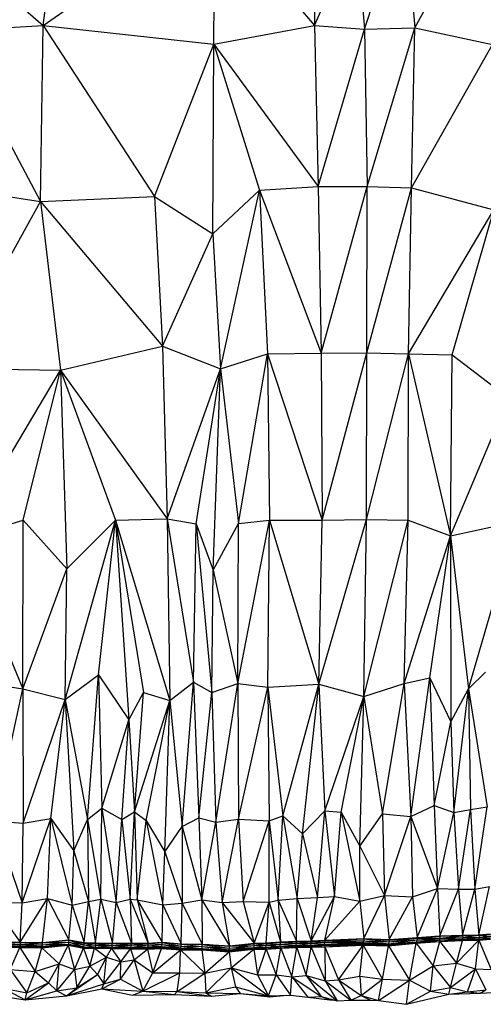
# Model space of a CAD drawing. Header units: millimetres. Extents: x 0 to 2209, y 0 to 979.
# Tile 16 of 27: x 1469 to 1760, y 0 to 620. Entities that reach past the tile are written whole.
import ezdxf

# ---------------------------------------------------------------- set-up
doc = ezdxf.new("R2010")
doc.units = ezdxf.units.MM
doc.header["$MEASUREMENT"] = 0
doc.layers.add('Crea2D$visibili$tangenti', color=7, linetype='Continuous', true_color=0x000000)

msp = doc.modelspace()

# ---------------------------------------------------------------- linework, layer by layer
at = {"layer": 'Crea2D$visibili$tangenti'}
for p, q in [((1483.23, 616.65), (1569.35, 676.29)), ((1653.86, 677.2), (1653.93, 616.5)), ((1653.93, 616.5), (1680.57, 676.89)), ((1680.57, 676.89), (1685.48, 614.23)), ((1685.48, 614.23), (1706.29, 677.59)), ((1711.92, 678.59), (1717.08, 615.02)), ((1717.08, 615.02), (1753.01, 680.63)), ((1416.31, 675.06), (1483.23, 616.65)), ((1483.23, 616.65), (1490.85, 673.83)), ((1590.72, 604.89), (1591.04, 675.59)), ((1604.36, 675.56), (1653.93, 616.5)), ((1424.68, 613.2), (1483.23, 616.65)), ((1481.6, 505.59), (1483.23, 616.65)), ((1483.23, 616.65), (1553.26, 508.85)), ((1483.23, 616.65), (1590.72, 604.89)), ((1590.72, 604.89), (1653.93, 616.5)), ((1653.93, 616.5), (1685.48, 614.23)), ((1653.93, 616.5), (1656.27, 515.09)), ((1656.27, 515.09), (1685.48, 614.23)), ((1685.48, 614.23), (1717.08, 615.02)), ((1685.48, 614.23), (1687.19, 515.06)), ((1687.19, 515.06), (1717.08, 615.02)), ((1715.08, 514.21), (1717.08, 615.02)), ((1717.08, 615.02), (1766.02, 604.51)), ((1424.68, 613.2), (1481.6, 505.59)), ((1553.26, 508.85), (1590.72, 604.89)), ((1590.03, 485.32), (1590.72, 604.89)), ((1590.72, 604.89), (1619.34, 512.73)), ((1590.72, 604.89), (1656.27, 515.09)), ((1715.08, 514.21), (1766.02, 604.51)), ((1619.34, 512.73), (1656.27, 515.09)), ((1656.27, 515.09), (1687.19, 515.06)), ((1656.27, 515.09), (1658.29, 410.25)), ((1658.29, 410.25), (1687.19, 515.06)), ((1686.91, 410.37), (1687.19, 515.06)), ((1687.19, 515.06), (1715.08, 514.21)), ((1426.96, 514.39), (1481.6, 505.59)), ((1481.6, 505.59), (1553.26, 508.85)), ((1553.26, 508.85), (1590.03, 485.32)), ((1553.26, 508.85), (1558.27, 414.67)), ((1590.03, 485.32), (1619.34, 512.73)), ((1594.83, 400.34), (1619.34, 512.73)), ((1619.34, 512.73), (1658.29, 410.25)), ((1619.34, 512.73), (1624.39, 409.83)), ((1686.91, 410.37), (1715.08, 514.21)), ((1713.14, 409.79), (1715.08, 514.21)), ((1715.08, 514.21), (1766.84, 500.54)), ((1423.24, 400.4), (1481.6, 505.59)), ((1481.6, 505.59), (1494.17, 399.48)), ((1481.6, 505.59), (1558.27, 414.67)), ((1713.14, 409.79), (1766.84, 500.54)), ((1740.71, 409.12), (1766.84, 500.54)), ((1558.27, 414.67), (1590.03, 485.32)), ((1590.03, 485.32), (1594.83, 400.34)), ((1494.17, 399.48), (1558.27, 414.67)), ((1558.27, 414.67), (1594.83, 400.34)), ((1558.27, 414.67), (1561.38, 305.86)), ((1594.83, 400.34), (1624.39, 409.83)), ((1606.25, 302.96), (1624.39, 409.83)), ((1624.39, 409.83), (1658.29, 410.25)), ((1624.39, 409.83), (1625.79, 304.95)), ((1624.39, 409.83), (1658.75, 305.05)), ((1658.29, 410.25), (1686.91, 410.37)), ((1658.29, 410.25), (1658.75, 305.05)), ((1658.75, 305.05), (1686.91, 410.37)), ((1686.79, 305.36), (1686.91, 410.37)), ((1686.79, 305.36), (1713.14, 409.79)), ((1686.91, 410.37), (1713.14, 409.79)), ((1713.02, 304.99), (1713.14, 409.79)), ((1713.14, 409.79), (1739.61, 295.09)), ((1713.14, 409.79), (1740.71, 409.12)), ((1739.61, 295.09), (1740.71, 409.12)), ((1740.71, 409.12), (1776.07, 382.04)), ((1423.24, 400.4), (1494.17, 399.48)), ((1431.16, 293.39), (1494.17, 399.48)), ((1470.61, 304.97), (1494.17, 399.48)), ((1494.17, 399.48), (1498.12, 274.3)), ((1494.17, 399.48), (1528.89, 305.03)), ((1494.17, 399.48), (1561.38, 305.86)), ((1561.38, 305.86), (1594.83, 400.34)), ((1579.56, 302.73), (1594.83, 400.34)), ((1590.27, 273.44), (1594.83, 400.34)), ((1594.83, 400.34), (1606.25, 302.96)), ((1739.61, 295.09), (1776.07, 382.04)), ((1431.16, 293.39), (1470.61, 304.97)), ((1470.48, 198.75), (1470.61, 304.97)), ((1470.61, 304.97), (1498.12, 274.3)), ((1497.17, 191.93), (1528.89, 305.03)), ((1498.12, 274.3), (1528.89, 305.03)), ((1518.02, 207.57), (1528.89, 305.03)), ((1528.89, 305.03), (1561.38, 305.86)), ((1528.89, 305.03), (1562.89, 191.33)), ((1528.89, 305.03), (1537.13, 179.17)), ((1528.89, 305.03), (1546.43, 196.39)), ((1561.38, 305.86), (1579.56, 302.73)), ((1561.38, 305.86), (1577.93, 202.86)), ((1561.38, 305.86), (1562.89, 191.33)), ((1605.77, 202.14), (1625.79, 304.95)), ((1606.25, 302.96), (1625.79, 304.95)), ((1624.68, 199.76), (1625.79, 304.95)), ((1625.79, 304.95), (1658.75, 305.05)), ((1625.79, 304.95), (1656.8, 201.59)), ((1656.8, 201.59), (1686.79, 305.36)), ((1656.8, 201.59), (1658.75, 305.05)), ((1658.75, 305.05), (1686.79, 305.36)), ((1685.11, 193.86), (1686.79, 305.36)), ((1685.11, 193.86), (1713.02, 304.99)), ((1686.79, 305.36), (1713.02, 304.99)), ((1710.5, 202.17), (1713.02, 304.99)), ((1713.02, 304.99), (1739.61, 295.09)), ((1739.61, 295.09), (1781.49, 304.17)), ((1750.87, 198.77), (1781.49, 304.17)), ((1577.93, 202.86), (1579.56, 302.73)), ((1579.56, 302.73), (1589.37, 196.43)), ((1579.56, 302.73), (1590.27, 273.44)), ((1590.27, 273.44), (1606.25, 302.96)), ((1605.77, 202.14), (1606.25, 302.96)), ((1431.16, 293.39), (1470.48, 198.75)), ((1710.5, 202.17), (1739.61, 295.09)), ((1726.64, 205.6), (1739.61, 295.09)), ((1739.61, 295.09), (1739.75, 177.9)), ((1739.61, 295.09), (1750.87, 198.77)), ((1470.48, 198.75), (1498.12, 274.3)), ((1497.17, 191.93), (1498.12, 274.3)), ((1589.37, 196.43), (1590.27, 273.44)), ((1590.27, 273.44), (1605.77, 202.14)), ((1497.17, 191.93), (1518.02, 207.57)), ((1511.21, 116.37), (1518.02, 207.57)), ((1518.02, 207.57), (1520.09, 123.54)), ((1518.02, 207.57), (1537.13, 179.17)), ((1710.5, 202.17), (1726.64, 205.6)), ((1714.66, 118.32), (1726.64, 205.6)), ((1726.64, 205.6), (1739.75, 177.9)), ((1726.64, 205.6), (1729.29, 125.3)), ((1750.87, 198.77), (1761.69, 209.25)), ((1452.25, 201.67), (1470.48, 198.75)), ((1452.4, 115.46), (1470.48, 198.75)), ((1470.48, 198.75), (1497.17, 191.93)), ((1470.48, 198.75), (1470.63, 114.17)), ((1562.89, 191.33), (1577.93, 202.86)), ((1570.71, 112.1), (1577.93, 202.86)), ((1577.93, 202.86), (1589.37, 196.43)), ((1577.93, 202.86), (1581.21, 117.51)), ((1589.37, 196.43), (1605.77, 202.14)), ((1591.86, 114.71), (1605.77, 202.14)), ((1605.77, 202.14), (1606.23, 116.57)), ((1605.77, 202.14), (1624.68, 199.76)), ((1606.23, 116.57), (1624.68, 199.76)), ((1624.68, 199.76), (1656.8, 201.59)), ((1624.68, 199.76), (1634.17, 118.72)), ((1624.68, 199.76), (1625.45, 115.55)), ((1634.17, 118.72), (1656.8, 201.59)), ((1646.39, 107.39), (1656.8, 201.59)), ((1656.8, 201.59), (1660.5, 121.89)), ((1656.8, 201.59), (1685.11, 193.86)), ((1685.11, 193.86), (1710.5, 202.17)), ((1696.75, 120.05), (1710.5, 202.17)), ((1710.5, 202.17), (1714.66, 118.32)), ((1739.75, 177.9), (1750.87, 198.77)), ((1741.72, 120.84), (1750.87, 198.77)), ((1750.87, 198.77), (1762.72, 124.46)), ((1750.87, 198.77), (1752.27, 122.65)), ((1537.13, 179.17), (1546.43, 196.39)), ((1540.68, 121.19), (1546.43, 196.39)), ((1546.43, 196.39), (1562.89, 191.33)), ((1581.21, 117.51), (1589.37, 196.43)), ((1589.37, 196.43), (1591.86, 114.71)), ((1660.5, 121.89), (1685.11, 193.86)), ((1670.89, 120.99), (1685.11, 193.86)), ((1682.59, 99.68), (1685.11, 193.86)), ((1685.11, 193.86), (1696.75, 120.05)), ((1470.63, 114.17), (1497.17, 191.93)), ((1488.18, 117.11), (1497.17, 191.93)), ((1497.17, 191.93), (1502.49, 96.66)), ((1497.17, 191.93), (1511.21, 116.37)), ((1540.68, 121.19), (1562.89, 191.33)), ((1548.09, 115.76), (1562.89, 191.33)), ((1559.79, 96.07), (1562.89, 191.33)), ((1562.89, 191.33), (1570.71, 112.1)), ((1520.09, 123.54), (1537.13, 179.17)), ((1532.79, 116.41), (1537.13, 179.17)), ((1537.13, 179.17), (1540.68, 121.19)), ((1729.29, 125.3), (1739.75, 177.9)), ((1739.75, 177.9), (1741.72, 120.84)), ((1714.66, 118.32), (1729.29, 125.3)), ((1729.29, 125.3), (1741.72, 120.84)), ((1729.29, 125.3), (1731.43, 72.98)), ((1752.27, 122.65), (1762.72, 124.46)), ((1754.82, 72.59), (1762.72, 124.46)), ((1511.21, 116.37), (1520.09, 123.54)), ((1519.57, 66.32), (1520.09, 123.54)), ((1520.09, 123.54), (1532.79, 116.41)), ((1520.09, 123.54), (1529.28, 64.23)), ((1532.79, 116.41), (1540.68, 121.19)), ((1537.95, 66.21), (1540.68, 121.19)), ((1540.68, 121.19), (1548.09, 115.76)), ((1540.68, 121.19), (1542.34, 65.82)), ((1625.45, 115.55), (1634.17, 118.72)), ((1631.14, 65.68), (1634.17, 118.72)), ((1634.17, 118.72), (1643.1, 66.59)), ((1634.17, 118.72), (1646.39, 107.39)), ((1646.39, 107.39), (1660.5, 121.89)), ((1655.95, 67.24), (1660.5, 121.89)), ((1660.5, 121.89), (1666.5, 67.9)), ((1660.5, 121.89), (1670.89, 120.99)), ((1666.5, 67.9), (1670.89, 120.99)), ((1670.89, 120.99), (1682.48, 64.89)), ((1670.89, 120.99), (1682.59, 99.68)), ((1682.59, 99.68), (1696.75, 120.05)), ((1696.75, 120.05), (1698.15, 68.55)), ((1696.75, 120.05), (1714.66, 118.32)), ((1698.15, 68.55), (1714.66, 118.32)), ((1714.66, 118.32), (1731.43, 72.98)), ((1714.66, 118.32), (1715.75, 67.8)), ((1731.43, 72.98), (1741.72, 120.84)), ((1741.72, 120.84), (1752.27, 122.65)), ((1741.72, 120.84), (1744.64, 72.55)), ((1744.64, 72.55), (1752.27, 122.65)), ((1752.27, 122.65), (1754.82, 72.59)), ((1452.4, 115.46), (1470.1, 63.96)), ((1452.4, 115.46), (1470.63, 114.17)), ((1470.1, 63.96), (1488.18, 117.11)), ((1470.1, 63.96), (1470.63, 114.17)), ((1470.63, 114.17), (1488.18, 117.11)), ((1485.93, 66.73), (1488.18, 117.11)), ((1488.18, 117.11), (1501.55, 62.49)), ((1488.18, 117.11), (1502.49, 96.66)), ((1502.49, 96.66), (1511.21, 116.37)), ((1511.21, 116.37), (1511.89, 64.86)), ((1511.21, 116.37), (1519.57, 66.32)), ((1529.28, 64.23), (1532.79, 116.41)), ((1532.79, 116.41), (1537.95, 66.21)), ((1542.34, 65.82), (1548.09, 115.76)), ((1548.09, 115.76), (1558.48, 62.75)), ((1548.09, 115.76), (1559.79, 96.07)), ((1559.79, 96.07), (1570.71, 112.1)), ((1570.71, 112.1), (1581.21, 117.51)), ((1570.71, 112.1), (1583.08, 65.75)), ((1570.71, 112.1), (1570.75, 63.71)), ((1581.21, 117.51), (1591.86, 114.71)), ((1581.21, 117.51), (1583.08, 65.75)), ((1583.08, 65.75), (1591.86, 114.71)), ((1591.86, 114.71), (1606.23, 116.57)), ((1591.86, 114.71), (1595.82, 64.21)), ((1595.82, 64.21), (1606.23, 116.57)), ((1606.23, 116.57), (1609.04, 64.66)), ((1606.23, 116.57), (1625.45, 115.55)), ((1609.04, 64.66), (1625.45, 115.55)), ((1625.44, 64.34), (1625.45, 115.55)), ((1625.45, 115.55), (1631.14, 65.68)), ((1643.1, 66.59), (1646.39, 107.39)), ((1646.39, 107.39), (1655.95, 67.24)), ((1682.48, 64.89), (1682.59, 99.68)), ((1682.59, 99.68), (1698.15, 68.55)), ((1501.55, 62.49), (1502.49, 96.66)), ((1502.49, 96.66), (1511.89, 64.86)), ((1558.48, 62.75), (1559.79, 96.07)), ((1559.79, 96.07), (1570.75, 63.71)), ((1682.48, 64.89), (1698.15, 68.55)), ((1685.04, 41.54), (1698.15, 68.55)), ((1698.15, 68.55), (1700.97, 40.79)), ((1698.15, 68.55), (1715.75, 67.8)), ((1715.75, 67.8), (1731.43, 72.98)), ((1718.52, 42.02), (1731.43, 72.98)), ((1731.43, 72.98), (1744.64, 72.55)), ((1731.43, 72.98), (1732.83, 43.21)), ((1732.83, 43.21), (1744.64, 72.55)), ((1744.64, 72.55), (1754.82, 72.59)), ((1744.64, 72.55), (1747.25, 43.51)), ((1747.25, 43.51), (1754.82, 72.59)), ((1754.82, 72.59), (1764.07, 74.3)), ((1754.82, 72.59), (1757.48, 43.77)), ((1757.48, 43.77), (1764.07, 74.3)), ((1450.67, 64.37), (1468.89, 39.17)), ((1450.67, 64.37), (1470.1, 63.96)), ((1468.89, 39.17), (1485.93, 66.73)), ((1468.89, 39.17), (1470.1, 63.96)), ((1470.1, 63.96), (1485.93, 66.73)), ((1482.84, 38.98), (1485.93, 66.73)), ((1485.93, 66.73), (1499.5, 40.6)), ((1485.93, 66.73), (1501.55, 62.49)), ((1499.5, 40.6), (1501.55, 62.49)), ((1501.55, 62.49), (1511.89, 64.86)), ((1501.55, 62.49), (1509.12, 38.84)), ((1509.12, 38.84), (1511.89, 64.86)), ((1511.89, 64.86), (1519.57, 66.32)), ((1511.89, 64.86), (1516.27, 38.68)), ((1516.27, 38.68), (1519.57, 66.32)), ((1519.57, 66.32), (1526.82, 38.57)), ((1519.57, 66.32), (1529.28, 64.23)), ((1526.82, 38.57), (1529.28, 64.23)), ((1529.28, 64.23), (1537.95, 66.21)), ((1529.28, 64.23), (1538.84, 38.46)), ((1537.95, 66.21), (1549.34, 38.41)), ((1537.95, 66.21), (1538.84, 38.46)), ((1537.95, 66.21), (1542.34, 65.82)), ((1542.34, 65.82), (1558.48, 62.75)), ((1542.34, 65.82), (1558.16, 39.15)), ((1542.34, 65.82), (1549.34, 38.41)), ((1558.16, 39.15), (1558.48, 62.75)), ((1558.48, 62.75), (1570.75, 63.71)), ((1558.48, 62.75), (1570.02, 38.15)), ((1570.02, 38.15), (1570.75, 63.71)), ((1570.75, 63.71), (1583.08, 65.75)), ((1570.75, 63.71), (1583.39, 37.91)), ((1583.08, 65.75), (1600.52, 36.89)), ((1583.08, 65.75), (1595.82, 64.21)), ((1583.08, 65.75), (1583.39, 37.91)), ((1595.82, 64.21), (1609.04, 64.66)), ((1595.82, 64.21), (1616.09, 38.45)), ((1595.82, 64.21), (1600.52, 36.89)), ((1609.04, 64.66), (1616.09, 38.45)), ((1609.04, 64.66), (1625.44, 64.34)), ((1616.09, 38.45), (1625.44, 64.34)), ((1623.56, 38.68), (1625.44, 64.34)), ((1625.44, 64.34), (1631.14, 65.68)), ((1625.44, 64.34), (1632.59, 39.32)), ((1631.14, 65.68), (1643.1, 66.59)), ((1631.14, 65.68), (1642.68, 39.68)), ((1631.14, 65.68), (1632.59, 39.32)), ((1642.68, 39.68), (1643.1, 66.59)), ((1643.1, 66.59), (1655.95, 67.24)), ((1643.1, 66.59), (1651.87, 39.95)), ((1651.87, 39.95), (1666.5, 67.9)), ((1651.87, 39.95), (1655.95, 67.24)), ((1655.95, 67.24), (1666.5, 67.9)), ((1660.49, 40.32), (1666.5, 67.9)), ((1660.49, 40.32), (1682.48, 64.89)), ((1666.5, 67.9), (1682.48, 64.89)), ((1682.48, 64.89), (1685.04, 41.54)), ((1700.97, 40.79), (1715.75, 67.8)), ((1715.75, 67.8), (1718.52, 42.02)), ((1732.83, 43.21), (1747.25, 43.51)), ((1747.21, 43.51), (1747.25, 43.22)), ((1747.25, 43.51), (1757.48, 43.77)), ((1747.25, 43.22), (1749.46, 43.57)), ((1747.25, 43.22), (1757.48, 43.48)), ((1747.3, 42.02), (1757.48, 43.48)), ((1757.45, 43.77), (1757.48, 43.48)), ((1757.48, 43.77), (1764.85, 44.43)), ((1757.48, 43.48), (1764.85, 44.16)), ((1757.48, 43.48), (1759, 43.9)), ((1757.48, 43.48), (1764.9, 42.95)), ((1757.48, 43.48), (1757.59, 42.28)), ((1445.13, 39.04), (1468.95, 37.68)), ((1445.13, 39.04), (1468.95, 38.88)), ((1445.13, 37.84), (1468.79, 36.58)), ((1445.13, 37.84), (1468.95, 37.68)), ((1445.23, 39.33), (1468.89, 39.17)), ((1468.79, 36.58), (1468.95, 37.68)), ((1468.79, 36.58), (1482.84, 37.5)), ((1468.89, 39.17), (1482.84, 38.98)), ((1468.91, 39.17), (1468.95, 38.88)), ((1468.95, 38.88), (1472.27, 39.13)), ((1468.95, 37.68), (1468.95, 38.88)), ((1468.95, 38.88), (1482.84, 38.68)), ((1468.95, 37.68), (1482.84, 38.68)), ((1468.95, 37.68), (1482.84, 37.5)), ((1482.58, 36.15), (1499.24, 37.69)), ((1482.58, 36.01), (1499.24, 37.57)), ((1482.74, 36.31), (1499.4, 37.89)), ((1482.74, 36.31), (1499.24, 37.69)), ((1482.74, 36.31), (1482.84, 37.5)), ((1482.81, 38.99), (1482.84, 38.98)), ((1482.81, 38.98), (1482.84, 38.68)), ((1482.84, 38.98), (1499.5, 40.6)), ((1482.84, 38.68), (1499.5, 40.3)), ((1482.84, 38.68), (1487.05, 39.39)), ((1482.84, 37.5), (1499.5, 39.11)), ((1482.84, 38.68), (1499.5, 39.11)), ((1482.84, 37.5), (1482.84, 38.68)), ((1482.84, 37.5), (1499.4, 37.89)), ((1484.6, 36.34), (1499.24, 37.57)), ((1499.09, 37.19), (1499.24, 37.57)), ((1499.24, 37.69), (1499.4, 37.89)), ((1499.24, 37.57), (1499.24, 37.69)), ((1499.24, 37.69), (1508.8, 36.01)), ((1499.24, 37.57), (1508.64, 35.4)), ((1499.24, 37.57), (1508.8, 35.9)), ((1499.4, 37.89), (1499.5, 39.11)), ((1499.4, 37.89), (1508.8, 36.01)), ((1499.4, 37.89), (1508.96, 36.17)), ((1499.48, 40.6), (1499.5, 40.3)), ((1499.5, 40.6), (1509.12, 38.84)), ((1499.5, 40.3), (1501.91, 40.16)), ((1499.5, 39.11), (1499.5, 40.3)), ((1499.5, 40.3), (1509.07, 37.36)), ((1499.5, 40.3), (1509.07, 38.55)), ((1499.5, 39.11), (1508.96, 36.17)), ((1499.5, 39.11), (1509.07, 37.36)), ((1500.4, 37.48), (1508.8, 35.9)), ((1508.96, 36.17), (1509.07, 37.36)), ((1509.04, 38.86), (1509.07, 38.55)), ((1509.07, 38.55), (1510.79, 38.81)), ((1509.07, 37.36), (1509.07, 38.55)), ((1509.07, 38.55), (1516.22, 37.2)), ((1509.07, 38.55), (1516.22, 38.38)), ((1509.07, 37.36), (1516.11, 36.01)), ((1509.07, 37.36), (1516.22, 37.2)), ((1509.12, 38.84), (1516.27, 38.68)), ((1516.21, 38.69), (1516.22, 38.38)), ((1516.22, 38.38), (1518.85, 38.66)), ((1516.22, 37.2), (1516.22, 38.38)), ((1516.22, 38.38), (1526.77, 38.27)), ((1516.22, 37.2), (1526.77, 38.27)), ((1516.27, 38.68), (1526.82, 38.57)), ((1526.76, 38.57), (1526.77, 38.27)), ((1526.77, 38.27), (1529.74, 38.54)), ((1526.77, 38.27), (1538.84, 38.16)), ((1526.77, 37.08), (1526.77, 38.27)), ((1526.77, 37.08), (1538.84, 38.16)), ((1526.82, 38.57), (1538.84, 38.46)), ((1538.81, 38.47), (1538.84, 38.16)), ((1538.84, 38.46), (1549.34, 38.41)), ((1538.84, 38.16), (1541.42, 38.45)), ((1538.84, 38.16), (1549.28, 36.93)), ((1538.84, 36.98), (1538.84, 38.16)), ((1538.84, 38.16), (1549.28, 38.11)), ((1549.26, 38.41), (1549.28, 38.11)), ((1549.28, 38.11), (1558.11, 38.85)), ((1549.28, 38.11), (1551.45, 38.59)), ((1549.28, 38.11), (1558.11, 37.68)), ((1549.28, 36.93), (1549.28, 38.11)), ((1549.28, 36.93), (1558.11, 37.68)), ((1549.34, 38.41), (1558.16, 39.15)), ((1558.01, 36.48), (1558.11, 37.68)), ((1558.08, 39.15), (1558.11, 38.85)), ((1558.11, 38.85), (1561.09, 38.9)), ((1558.11, 38.85), (1570.02, 36.66)), ((1558.11, 37.68), (1558.11, 38.85)), ((1558.11, 38.85), (1570.02, 37.84)), ((1558.11, 37.68), (1569.91, 35.49)), ((1558.11, 37.68), (1570.02, 36.66)), ((1558.16, 39.15), (1570.02, 38.15)), ((1569.99, 38.15), (1570.02, 37.84)), ((1570.02, 38.15), (1583.39, 37.91)), ((1570.02, 37.84), (1573.3, 38.09)), ((1570.02, 37.84), (1583.39, 37.6)), ((1570.02, 37.84), (1583.39, 36.42)), ((1570.02, 36.66), (1570.02, 37.84)), ((1583.37, 37.91), (1583.39, 37.6)), ((1583.39, 37.91), (1600.52, 36.89)), ((1583.39, 37.6), (1587.74, 37.65)), ((1583.39, 37.6), (1600.52, 36.58)), ((1583.39, 37.6), (1600.52, 35.4)), ((1583.39, 36.42), (1583.39, 37.6)), ((1600.52, 36.89), (1616.09, 38.45)), ((1600.52, 36.58), (1616.09, 38.15)), ((1600.52, 36.58), (1604.36, 37.27)), ((1616.06, 38.45), (1616.09, 38.15)), ((1616.09, 38.45), (1623.56, 38.68)), ((1616.09, 38.15), (1617.91, 38.51)), ((1616.09, 36.96), (1623.51, 38.38)), ((1616.09, 38.15), (1623.51, 38.38)), ((1616.09, 36.96), (1616.09, 38.15)), ((1623.49, 38.68), (1623.51, 38.38)), ((1623.51, 38.38), (1632.59, 39.04)), ((1623.51, 38.38), (1625.73, 38.83)), ((1623.51, 38.38), (1632.59, 37.85)), ((1623.51, 38.38), (1623.56, 37.19)), ((1623.56, 38.68), (1632.59, 39.32)), ((1623.56, 37.19), (1632.59, 37.85)), ((1632.49, 36.68), (1632.59, 37.85)), ((1632.57, 39.32), (1632.59, 39.04)), ((1632.59, 39.32), (1642.68, 39.68)), ((1632.59, 39.04), (1634.99, 39.41)), ((1632.59, 39.04), (1642.73, 39.37)), ((1632.59, 39.04), (1642.73, 38.2)), ((1632.59, 37.85), (1632.59, 39.04)), ((1632.59, 37.85), (1642.73, 38.2)), ((1632.59, 37.85), (1642.57, 37.02)), ((1642.57, 37.02), (1642.73, 38.2)), ((1642.57, 37.02), (1651.77, 37.29)), ((1642.68, 39.68), (1651.87, 39.95)), ((1642.69, 39.68), (1642.73, 39.37)), ((1642.73, 39.37), (1645, 39.74)), ((1642.73, 39.37), (1651.87, 39.64)), ((1642.73, 39.37), (1651.87, 38.46)), ((1642.73, 38.2), (1642.73, 39.37)), ((1642.73, 38.2), (1651.87, 38.46)), ((1642.73, 38.2), (1651.77, 37.29)), ((1651.55, 37.11), (1660.23, 37.47)), ((1651.55, 37.11), (1651.77, 37.29)), ((1651.77, 37.29), (1651.87, 38.46)), ((1651.77, 37.29), (1660.38, 37.66)), ((1651.77, 37.29), (1660.23, 37.47)), ((1651.83, 39.94), (1651.87, 39.64)), ((1651.87, 39.95), (1660.49, 40.32)), ((1651.87, 39.64), (1654, 40.04)), ((1651.87, 39.64), (1660.49, 40.02)), ((1651.87, 39.64), (1660.54, 38.85)), ((1651.87, 38.46), (1651.87, 39.64)), ((1651.87, 38.46), (1660.54, 38.85)), ((1651.87, 38.46), (1660.38, 37.66)), ((1660.23, 37.47), (1684.73, 38.57)), ((1660.23, 37.04), (1684.73, 37.82)), ((1660.23, 37.47), (1660.38, 37.66)), ((1660.23, 37.04), (1660.23, 37.47)), ((1660.38, 37.66), (1660.54, 38.85)), ((1660.38, 37.66), (1684.88, 38.83)), ((1660.38, 37.66), (1684.73, 38.57)), ((1660.46, 40.32), (1660.49, 40.02)), ((1660.49, 40.32), (1685.04, 41.54)), ((1660.49, 40.02), (1684.98, 41.23)), ((1660.49, 40.02), (1666.86, 40.63)), ((1660.49, 40.02), (1685.04, 40.05)), ((1660.49, 40.02), (1660.54, 38.85)), ((1660.49, 36.29), (1684.73, 37.82)), ((1660.54, 38.85), (1685.04, 40.05)), ((1660.54, 38.85), (1684.88, 38.83)), ((1661.32, 37.52), (1684.73, 37.82)), ((1684.62, 37.15), (1684.73, 37.82)), ((1684.73, 38.57), (1684.88, 38.83)), ((1684.73, 38.57), (1700.65, 37.94)), ((1684.73, 37.82), (1684.73, 38.57)), ((1684.73, 37.82), (1700.5, 36.77)), ((1684.73, 37.82), (1700.65, 37.51)), ((1684.88, 38.83), (1685.04, 40.05)), ((1684.88, 38.83), (1700.81, 38.11)), ((1684.88, 38.83), (1700.65, 37.94)), ((1684.96, 41.53), (1684.98, 41.23)), ((1684.98, 41.23), (1689.1, 41.34)), ((1684.98, 41.23), (1700.91, 40.48)), ((1684.98, 41.23), (1700.96, 39.3)), ((1684.98, 41.23), (1685.04, 40.05)), ((1685.04, 41.54), (1700.97, 40.79)), ((1685.04, 40.05), (1700.81, 38.11)), ((1685.04, 40.05), (1700.96, 39.3)), ((1685.21, 38.56), (1700.65, 37.51)), ((1700.5, 36.77), (1718.05, 38.43)), ((1700.5, 36.77), (1700.65, 37.51)), ((1700.65, 37.94), (1718.46, 39.41)), ((1700.65, 37.94), (1718.26, 39.32)), ((1700.65, 37.51), (1717.06, 39.22)), ((1700.65, 37.51), (1718.21, 38.96)), ((1700.65, 37.51), (1718.05, 38.43)), ((1700.65, 37.94), (1700.81, 38.11)), ((1700.65, 37.51), (1700.65, 37.94)), ((1700.81, 38.11), (1718.52, 40.55)), ((1700.81, 38.11), (1718.46, 39.41)), ((1700.81, 38.11), (1700.96, 39.3)), ((1700.89, 40.79), (1700.91, 40.48)), ((1700.91, 40.48), (1718.46, 41.73)), ((1700.91, 40.48), (1705.06, 41.07)), ((1700.91, 40.48), (1700.96, 39.3)), ((1700.96, 39.3), (1718.46, 41.73)), ((1700.96, 39.3), (1718.52, 40.55)), ((1700.97, 40.79), (1718.52, 42.02)), ((1713.76, 15.19), (1718.05, 38.43)), ((1718.05, 38.43), (1732.93, 39.62)), ((1718.05, 38.43), (1718.21, 38.96)), ((1718.05, 38.43), (1728.6, 24.29)), ((1718.21, 38.96), (1732.83, 40.36)), ((1718.21, 38.96), (1732.93, 39.62)), ((1718.21, 38.96), (1718.25, 39.32)), ((1718.26, 39.32), (1732.83, 40.64)), ((1718.26, 39.32), (1718.46, 39.41)), ((1718.44, 42.02), (1718.46, 41.73)), ((1718.46, 41.73), (1732.83, 42.92)), ((1718.46, 41.73), (1732.93, 41.73)), ((1718.46, 41.73), (1718.52, 40.55)), ((1718.46, 39.41), (1732.88, 40.66)), ((1718.46, 39.41), (1732.83, 40.64)), ((1718.46, 39.41), (1718.52, 40.55)), ((1718.52, 42.02), (1732.83, 43.21)), ((1718.52, 40.55), (1732.93, 41.73)), ((1718.52, 40.55), (1732.88, 40.66)), ((1719.7, 39.45), (1732.83, 40.36)), ((1728.6, 24.29), (1732.93, 39.62)), ((1729.47, 42.93), (1732.83, 42.92)), ((1732.79, 43.2), (1732.83, 42.92)), ((1732.83, 42.92), (1736.08, 43.28)), ((1732.83, 42.92), (1747.25, 43.22)), ((1732.83, 42.92), (1732.93, 41.73)), ((1732.83, 40.64), (1747.25, 40.92)), ((1732.83, 40.64), (1732.88, 40.66)), ((1732.83, 40.36), (1747.19, 40.64)), ((1732.83, 40.36), (1732.83, 40.64)), ((1732.83, 40.36), (1732.93, 39.62)), ((1732.88, 40.66), (1732.93, 41.73)), ((1732.88, 40.66), (1747.3, 40.95)), ((1732.88, 40.66), (1747.25, 40.92)), ((1732.93, 41.73), (1747.25, 43.22)), ((1732.93, 41.73), (1747.3, 42.02)), ((1732.93, 41.73), (1747.3, 40.95)), ((1732.93, 39.62), (1747.19, 40.64)), ((1732.93, 39.62), (1747.19, 40.2)), ((1732.93, 39.62), (1743.48, 25.86)), ((1735.09, 40.69), (1747.19, 40.64)), ((1743.48, 25.86), (1757.33, 40.33)), ((1743.48, 25.86), (1747.19, 40.2)), ((1747.19, 40.64), (1757.48, 41.07)), ((1747.19, 40.64), (1747.24, 40.92)), ((1747.19, 40.2), (1747.19, 40.64)), ((1747.19, 40.64), (1757.33, 40.33)), ((1747.19, 40.2), (1757.33, 40.33)), ((1747.25, 43.22), (1747.3, 42.02)), ((1747.25, 40.92), (1750.88, 41.06)), ((1747.25, 40.92), (1747.3, 40.95)), ((1747.3, 42.02), (1757.59, 42.28)), ((1747.3, 42.02), (1757.54, 41.26)), ((1747.3, 40.95), (1747.3, 42.02)), ((1747.3, 40.95), (1757.54, 41.26)), ((1748.93, 40.98), (1757.48, 41.07)), ((1755.29, 22.25), (1757.33, 40.33)), ((1757.33, 40.33), (1764.8, 41.08)), ((1757.33, 40.33), (1757.48, 41.07)), ((1757.33, 40.33), (1765.11, 21.98)), ((1757.48, 41.07), (1764.8, 41.8)), ((1757.48, 41.07), (1757.48, 41.26)), ((1757.48, 41.07), (1764.8, 41.08)), ((1757.54, 41.26), (1757.59, 42.28)), ((1757.54, 41.26), (1764.85, 41.95)), ((1757.59, 42.28), (1764.9, 42.95)), ((1757.59, 42.28), (1764.85, 41.95)), ((1444.92, 36.39), (1468.53, 35.71)), ((1444.92, 36.39), (1468.69, 36.13)), ((1445.03, 36.8), (1468.63, 36.52)), ((1445.03, 36.8), (1468.79, 36.58)), ((1448.13, 36.77), (1468.69, 36.13)), ((1462.57, 21.84), (1468.53, 35.71)), ((1468.53, 35.71), (1468.69, 36.13)), ((1468.53, 35.71), (1478.25, 20.77)), ((1468.53, 35.71), (1482.43, 35.5)), ((1468.63, 36.52), (1468.79, 36.58)), ((1468.64, 36.52), (1482.74, 36.31)), ((1468.64, 36.52), (1468.69, 36.13)), ((1468.69, 36.13), (1482.04, 36.17)), ((1468.74, 36.51), (1482.58, 36.15)), ((1468.74, 36.13), (1482.43, 35.5)), ((1468.74, 36.13), (1482.58, 36.01)), ((1468.79, 36.58), (1482.74, 36.31)), ((1478.25, 20.77), (1482.43, 35.5)), ((1482.43, 35.5), (1499.09, 37.19)), ((1482.43, 35.5), (1482.58, 36.01)), ((1482.43, 35.5), (1493.29, 25.45)), ((1482.58, 36.01), (1499.09, 37.19)), ((1482.58, 36.15), (1482.74, 36.31)), ((1482.58, 36.01), (1482.58, 36.15)), ((1493.29, 25.45), (1499.09, 37.19)), ((1499.09, 37.19), (1503, 21.89)), ((1499.09, 37.19), (1508.64, 35.4)), ((1503, 21.89), (1508.64, 35.4)), ((1508.64, 35.4), (1508.8, 35.9)), ((1508.64, 35.4), (1512.56, 23.93)), ((1508.64, 35.4), (1515.64, 35.31)), ((1508.8, 36.01), (1508.96, 36.17)), ((1508.8, 35.9), (1508.8, 36.01)), ((1508.8, 36.01), (1516.01, 35.87)), ((1508.8, 35.9), (1515.64, 35.31)), ((1508.8, 35.9), (1516.01, 35.66)), ((1508.96, 36.17), (1516.01, 35.87)), ((1508.96, 36.17), (1516.11, 36.01)), ((1509.31, 36), (1516.01, 35.66)), ((1512.56, 23.93), (1515.64, 35.31)), ((1515.64, 35.31), (1516.01, 35.66)), ((1515.64, 35.31), (1523.11, 29.68)), ((1515.64, 35.31), (1526.25, 35.13)), ((1515.96, 35.87), (1516.01, 35.66)), ((1516.01, 35.87), (1516.11, 36.01)), ((1516.01, 35.87), (1526.56, 35.75)), ((1516.01, 35.66), (1525.15, 35.77)), ((1516.01, 35.66), (1526.25, 35.13)), ((1516.01, 35.66), (1526.56, 35.5)), ((1516.11, 36.01), (1516.22, 37.2)), ((1516.11, 36.01), (1526.66, 35.9)), ((1516.11, 36.01), (1526.56, 35.75)), ((1516.22, 37.2), (1526.66, 35.9)), ((1516.22, 37.2), (1526.77, 37.08)), ((1523.11, 29.68), (1526.25, 35.13)), ((1526.25, 35.13), (1526.56, 35.5)), ((1526.25, 35.13), (1532.15, 26.7)), ((1526.25, 35.13), (1538.31, 34.93)), ((1526.51, 35.75), (1526.56, 35.5)), ((1526.56, 35.75), (1526.66, 35.9)), ((1526.56, 35.75), (1538.57, 35.66)), ((1526.56, 35.5), (1537.26, 35.67)), ((1526.56, 35.5), (1538.31, 34.93)), ((1526.56, 35.5), (1538.57, 35.33)), ((1526.66, 35.9), (1526.77, 37.08)), ((1526.66, 35.9), (1538.57, 35.66)), ((1526.66, 35.9), (1538.73, 35.81)), ((1526.77, 37.08), (1538.73, 35.81)), ((1526.77, 37.08), (1538.84, 36.98)), ((1532.15, 26.7), (1538.31, 34.93)), ((1538.31, 34.93), (1538.57, 35.33)), ((1538.31, 34.93), (1540.45, 28.03)), ((1538.31, 34.93), (1548.87, 34.66)), ((1538.57, 35.66), (1538.73, 35.81)), ((1538.57, 35.66), (1548.96, 35.61)), ((1538.57, 35.33), (1538.57, 35.66)), ((1538.57, 35.33), (1548.56, 35.62)), ((1538.57, 35.33), (1548.87, 34.66)), ((1538.57, 35.33), (1549.07, 35.12)), ((1538.73, 35.81), (1538.84, 36.98)), ((1538.73, 35.81), (1549.02, 35.61)), ((1538.73, 35.81), (1549.18, 35.76)), ((1538.84, 36.98), (1549.18, 35.76)), ((1538.84, 36.98), (1549.28, 36.93)), ((1540.45, 28.03), (1548.87, 34.66)), ((1548.87, 34.66), (1549.07, 35.12)), ((1548.87, 34.66), (1557.7, 35.09)), ((1548.87, 34.66), (1552.31, 19.79)), ((1549.02, 35.61), (1557.85, 36.3)), ((1549.02, 35.61), (1549.18, 35.76)), ((1549.02, 35.61), (1549.07, 35.12)), ((1549.07, 35.12), (1557.9, 35.54)), ((1549.07, 35.12), (1557.7, 35.09)), ((1549.18, 35.76), (1549.28, 36.93)), ((1549.18, 35.76), (1558.01, 36.48)), ((1549.18, 35.76), (1557.85, 36.3)), ((1549.2, 35.63), (1557.9, 35.54)), ((1549.28, 36.93), (1558.01, 36.48)), ((1552.31, 19.79), (1557.7, 35.09)), ((1552.31, 19.79), (1569.76, 34.4)), ((1557.7, 35.09), (1557.9, 35.54)), ((1557.7, 35.09), (1569.76, 34.4)), ((1557.85, 36.3), (1558.01, 36.48)), ((1557.85, 36.3), (1569.76, 35.36)), ((1557.85, 36.3), (1557.9, 35.54)), ((1557.9, 35.54), (1569.76, 34.4)), ((1557.9, 35.54), (1569.76, 35.03)), ((1558.01, 36.48), (1569.76, 35.36)), ((1558.01, 36.48), (1569.91, 35.49)), ((1558.38, 36.26), (1569.76, 35.03)), ((1569.29, 19.73), (1569.76, 34.4)), ((1569.76, 35.36), (1569.91, 35.49)), ((1569.76, 35.36), (1583.13, 35.12)), ((1569.76, 35.03), (1569.76, 35.36)), ((1569.76, 34.4), (1569.76, 35.03)), ((1569.76, 35.03), (1583.13, 34.8)), ((1569.76, 34.4), (1583.13, 34.8)), ((1569.76, 34.4), (1584.96, 19.67)), ((1569.76, 34.4), (1583.18, 34.24)), ((1569.91, 35.49), (1570.02, 36.66)), ((1569.91, 35.49), (1583.29, 35.25)), ((1569.91, 35.49), (1583.13, 35.12)), ((1570.02, 36.66), (1583.29, 35.25)), ((1570.02, 36.66), (1583.39, 36.42)), ((1570.95, 35.34), (1583.13, 34.8)), ((1583.13, 35.12), (1583.29, 35.25)), ((1583.13, 35.12), (1600.26, 34.04)), ((1583.13, 34.8), (1583.13, 35.12)), ((1583.13, 34.8), (1583.18, 34.24)), ((1583.13, 34.8), (1600.26, 33.45)), ((1583.18, 34.24), (1584.96, 19.67)), ((1583.18, 34.24), (1600.26, 33.45)), ((1583.18, 34.24), (1600.32, 33.03)), ((1583.29, 35.25), (1583.39, 36.42)), ((1583.29, 35.25), (1600.42, 34.21)), ((1583.29, 35.25), (1600.26, 34.04)), ((1583.39, 36.42), (1600.42, 34.21)), ((1583.39, 36.42), (1600.52, 35.4)), ((1584.09, 35.06), (1600.26, 33.45)), ((1584.96, 19.67), (1600.32, 33.03)), ((1600.26, 34.04), (1615.83, 35.66)), ((1600.26, 33.45), (1615.83, 35.25)), ((1600.26, 33.45), (1615.88, 34.65)), ((1600.26, 34.04), (1600.42, 34.21)), ((1600.26, 33.45), (1600.26, 34.04)), ((1600.26, 33.45), (1600.32, 33.03)), ((1600.32, 33.03), (1615.88, 34.65)), ((1600.32, 33.03), (1601.62, 22.98)), ((1600.42, 34.21), (1615.98, 35.8)), ((1600.42, 34.21), (1615.83, 35.66)), ((1600.42, 34.21), (1600.52, 35.4)), ((1600.5, 36.89), (1600.52, 36.58)), ((1600.52, 36.58), (1616.09, 36.96)), ((1600.52, 35.4), (1616.09, 36.96)), ((1600.52, 35.4), (1600.52, 36.58)), ((1600.52, 35.4), (1615.98, 35.8)), ((1601.39, 34.16), (1615.83, 35.25)), ((1601.62, 22.98), (1615.88, 34.65)), ((1615.83, 35.66), (1623.45, 36.02)), ((1615.83, 35.66), (1623.3, 35.88)), ((1615.83, 35.25), (1622.76, 35.86)), ((1615.83, 35.66), (1615.98, 35.8)), ((1615.83, 35.25), (1615.83, 35.66)), ((1615.83, 35.25), (1623.3, 35.48)), ((1615.83, 35.25), (1615.88, 34.65)), ((1615.88, 34.65), (1623.3, 35.48)), ((1615.88, 34.65), (1623.66, 34.77)), ((1615.88, 34.65), (1618.23, 18.61)), ((1615.98, 35.8), (1623.56, 37.19)), ((1615.98, 35.8), (1616.09, 36.96)), ((1615.98, 35.8), (1623.45, 36.02)), ((1616.09, 36.96), (1623.56, 37.19)), ((1618.23, 18.61), (1623.66, 34.77)), ((1623.3, 35.88), (1632.34, 36.52)), ((1623.3, 35.48), (1632.34, 36.11)), ((1623.3, 35.88), (1623.45, 36.02)), ((1623.3, 35.48), (1623.3, 35.88)), ((1623.3, 35.48), (1623.66, 34.77)), ((1623.45, 36.02), (1623.56, 37.19)), ((1623.45, 36.02), (1632.49, 36.68)), ((1623.45, 36.02), (1632.34, 36.52)), ((1623.56, 37.19), (1632.49, 36.68)), ((1623.66, 34.77), (1632.34, 36.11)), ((1623.66, 34.77), (1632.75, 35.36)), ((1623.66, 34.77), (1629.93, 18.49)), ((1623.93, 35.92), (1632.34, 36.11)), ((1629.93, 18.49), (1632.75, 35.36)), ((1632.34, 36.52), (1642.41, 36.86)), ((1632.34, 36.52), (1632.49, 36.68)), ((1632.34, 36.11), (1632.34, 36.52)), ((1632.34, 36.11), (1642.41, 36.44)), ((1632.34, 36.11), (1632.75, 35.36)), ((1632.49, 36.68), (1642.57, 37.02)), ((1632.49, 36.68), (1642.41, 36.86)), ((1632.75, 35.36), (1642.41, 36.44)), ((1632.75, 35.36), (1642.83, 35.68)), ((1632.75, 35.36), (1639.75, 17.4)), ((1633.04, 36.55), (1642.41, 36.44)), ((1639.75, 17.4), (1642.83, 35.68)), ((1642.41, 36.86), (1651.55, 37.11)), ((1642.41, 36.86), (1642.57, 37.02)), ((1642.41, 36.44), (1642.41, 36.86)), ((1642.41, 36.44), (1651.61, 36.7)), ((1642.41, 36.44), (1642.83, 35.68)), ((1642.57, 37.02), (1651.55, 37.11)), ((1642.83, 35.68), (1651.61, 36.7)), ((1642.83, 35.68), (1652.02, 35.91)), ((1642.83, 35.68), (1648.79, 18.09)), ((1643.06, 36.88), (1651.61, 36.7)), ((1648.79, 18.09), (1652.02, 35.91)), ((1651.56, 37.11), (1651.61, 36.7)), ((1651.61, 36.7), (1660.23, 37.04)), ((1651.61, 36.7), (1652.02, 35.91)), ((1652.02, 35.91), (1660.23, 37.04)), ((1652.02, 35.91), (1660.49, 36.29)), ((1652.02, 35.91), (1660.75, 14.86)), ((1652.21, 37.14), (1660.23, 37.04)), ((1660.23, 37.04), (1660.49, 36.29)), ((1660.49, 36.29), (1684.62, 37.15)), ((1660.49, 36.29), (1669.11, 15.34)), ((1660.49, 36.29), (1660.75, 14.86)), ((1669.11, 15.34), (1684.62, 37.15)), ((1682.58, 17.71), (1684.62, 37.15)), ((1684.62, 37.15), (1700.5, 36.77)), ((1684.62, 37.15), (1696.79, 15.94)), ((1696.79, 15.94), (1700.5, 36.77)), ((1700.5, 36.77), (1713.76, 15.19)), ((1478.25, 20.77), (1493.29, 25.45)), ((1486.7, 13.5), (1493.29, 25.45)), ((1491.77, 8.41), (1493.29, 25.45)), ((1493.29, 25.45), (1503, 21.89)), ((1512.56, 23.93), (1523.11, 29.68)), ((1517.37, 18.81), (1523.11, 29.68)), ((1521.49, 12.94), (1523.11, 29.68)), ((1521.49, 12.94), (1532.15, 26.7)), ((1523.11, 29.68), (1532.15, 26.7)), ((1531.99, 15.79), (1540.45, 28.03)), ((1531.99, 15.79), (1532.15, 26.7)), ((1532.15, 26.7), (1540.45, 28.03)), ((1540.45, 28.03), (1545.93, 8.19)), ((1540.45, 28.03), (1552.31, 19.79)), ((1728.6, 24.29), (1743.48, 25.86)), ((1739.57, 10.64), (1743.48, 25.86)), ((1743.48, 25.86), (1755.29, 22.25)), ((1462.57, 21.84), (1472.97, 7.21)), ((1462.57, 21.84), (1478.25, 20.77)), ((1472.97, 7.21), (1478.25, 20.77)), ((1478.25, 20.77), (1486.7, 13.5)), ((1491.77, 8.41), (1503, 21.89)), ((1497.88, 5.35), (1517.37, 18.81)), ((1503, 21.89), (1512.56, 23.93)), ((1503, 21.89), (1504.36, 10.47)), ((1504.36, 10.47), (1512.56, 23.93)), ((1504.36, 10.47), (1517.37, 18.81)), ((1512.56, 23.93), (1517.37, 18.81)), ((1517.37, 18.81), (1521.49, 12.94)), ((1545.93, 8.19), (1552.31, 19.79)), ((1545.93, 8.19), (1569.29, 19.73)), ((1552.31, 19.79), (1569.29, 19.73)), ((1567.61, 8.04), (1569.29, 19.73)), ((1567.61, 8.04), (1584.96, 19.67)), ((1569.29, 19.73), (1584.96, 19.67)), ((1584.96, 19.67), (1601.62, 22.98)), ((1584.96, 19.67), (1585.58, 7.2)), ((1585.58, 7.2), (1601.62, 22.98)), ((1601.62, 22.98), (1618.23, 18.61)), ((1601.62, 22.98), (1625.12, 5.27)), ((1601.62, 22.98), (1604.33, 10.92)), ((1618.23, 18.61), (1625.12, 5.27)), ((1618.23, 18.61), (1629.93, 18.49)), ((1713.76, 15.19), (1728.6, 24.29)), ((1726.98, 8.18), (1728.6, 24.29)), ((1728.6, 24.29), (1739.57, 10.64)), ((1739.57, 10.64), (1755.29, 22.25)), ((1750.32, 7.82), (1755.29, 22.25)), ((1755.29, 22.25), (1761.77, 9.21)), ((1755.29, 22.25), (1765.11, 21.98)), ((1471.97, 2.72), (1486.7, 13.5)), ((1472.97, 7.21), (1486.7, 13.5)), ((1486.7, 13.5), (1491.77, 8.41)), ((1497.88, 5.35), (1521.49, 12.94)), ((1520.18, 9.85), (1531.99, 15.79)), ((1520.18, 9.85), (1521.49, 12.94)), ((1521.49, 12.94), (1531.99, 15.79)), ((1531.99, 15.79), (1545.93, 8.19)), ((1625.12, 5.27), (1629.93, 18.49)), ((1629.93, 18.49), (1639.75, 17.4)), ((1629.93, 18.49), (1638.91, 5.8)), ((1638.91, 5.8), (1639.75, 17.4)), ((1639.75, 17.4), (1648.79, 18.09)), ((1639.75, 17.4), (1658.18, 5)), ((1639.75, 17.4), (1649.72, 4.52)), ((1648.79, 18.09), (1660.75, 14.86)), ((1648.79, 18.09), (1668.21, 2.16)), ((1648.79, 18.09), (1658.18, 5)), ((1660.75, 14.86), (1669.11, 15.34)), ((1660.75, 14.86), (1676.94, 2.67)), ((1660.75, 14.86), (1668.21, 2.16)), ((1669.11, 15.34), (1682.58, 17.71)), ((1669.11, 15.34), (1683.47, 5.54)), ((1669.11, 15.34), (1676.94, 2.67)), ((1682.58, 17.71), (1683.47, 5.54)), ((1682.58, 17.71), (1696.79, 15.94)), ((1683.47, 5.54), (1696.79, 15.94)), ((1694.28, 2.43), (1696.79, 15.94)), ((1694.28, 2.43), (1713.76, 15.19)), ((1696.79, 15.94), (1713.76, 15.19)), ((1711.93, 0), (1713.76, 15.19)), ((1713.76, 15.19), (1726.98, 8.18)), ((1458.03, 10.16), (1471.97, 2.72)), ((1458.03, 10.16), (1472.97, 7.21)), ((1471.97, 2.72), (1491.77, 8.41)), ((1471.97, 2.72), (1472.97, 7.21)), ((1491.77, 8.41), (1504.36, 10.47)), ((1491.77, 8.41), (1497.88, 5.35)), ((1497.88, 5.35), (1504.36, 10.47)), ((1497.88, 5.35), (1520.18, 9.85)), ((1520.18, 9.85), (1545.93, 8.19)), ((1520.18, 9.85), (1539.56, 5.76)), ((1539.56, 5.76), (1545.93, 8.19)), ((1545.93, 8.19), (1565.89, 6.18)), ((1545.93, 8.19), (1567.61, 8.04)), ((1565.89, 6.18), (1567.61, 8.04)), ((1567.61, 8.04), (1589.23, 5.17)), ((1567.61, 8.04), (1585.58, 7.2)), ((1585.58, 7.2), (1604.33, 10.92)), ((1585.58, 7.2), (1607.2, 6.89)), ((1585.58, 7.2), (1589.23, 5.17)), ((1589.23, 5.17), (1607.2, 6.89)), ((1604.33, 10.92), (1607.2, 6.89)), ((1604.33, 10.92), (1625.12, 5.27)), ((1607.2, 6.89), (1625.12, 5.27)), ((1607.2, 6.89), (1626.01, 4.64)), ((1711.93, 0), (1726.98, 8.18)), ((1711.93, 0), (1738.57, 6.34)), ((1726.98, 8.18), (1739.57, 10.64)), ((1726.98, 8.18), (1738.57, 6.34)), ((1738.57, 6.34), (1739.57, 10.64)), ((1738.57, 6.34), (1750.32, 7.82)), ((1738.57, 6.34), (1758.32, 6.98)), ((1739.57, 10.64), (1750.32, 7.82)), ((1750.32, 7.82), (1761.77, 9.21)), ((1750.32, 7.82), (1758.32, 6.98)), ((1758.32, 6.98), (1761.77, 9.21)), ((1758.32, 6.98), (1774.56, 7.82)), ((1452.91, 5.78), (1471.97, 2.72)), ((1471.97, 2.72), (1497.88, 5.35)), ((1539.56, 5.76), (1565.89, 6.18)), ((1565.89, 6.18), (1589.23, 5.17)), ((1625.12, 5.27), (1638.91, 5.8)), ((1625.12, 5.27), (1626.01, 4.64)), ((1626.01, 4.64), (1636.58, 5.71)), ((1638.91, 5.8), (1649.72, 4.52)), ((1649.72, 4.52), (1658.18, 5)), ((1649.72, 4.52), (1663.62, 2.75)), ((1658.18, 5), (1663.62, 2.75)), ((1658.18, 5), (1668.21, 2.16)), ((1663.62, 2.75), (1666.3, 2.7)), ((1668.21, 2.16), (1676.94, 2.67)), ((1675.31, 2.57), (1689.16, 2.56)), ((1676.94, 2.67), (1683.47, 5.54)), ((1676.94, 2.67), (1689.16, 2.56)), ((1683.47, 5.54), (1689.16, 2.56)), ((1683.47, 5.54), (1694.28, 2.43)), ((1689.16, 2.56), (1694.28, 2.43)), ((1694.28, 2.43), (1711.93, 0))]:
    msp.add_line(p, q, dxfattribs=at)

doc.saveas('drawing.dxf')
